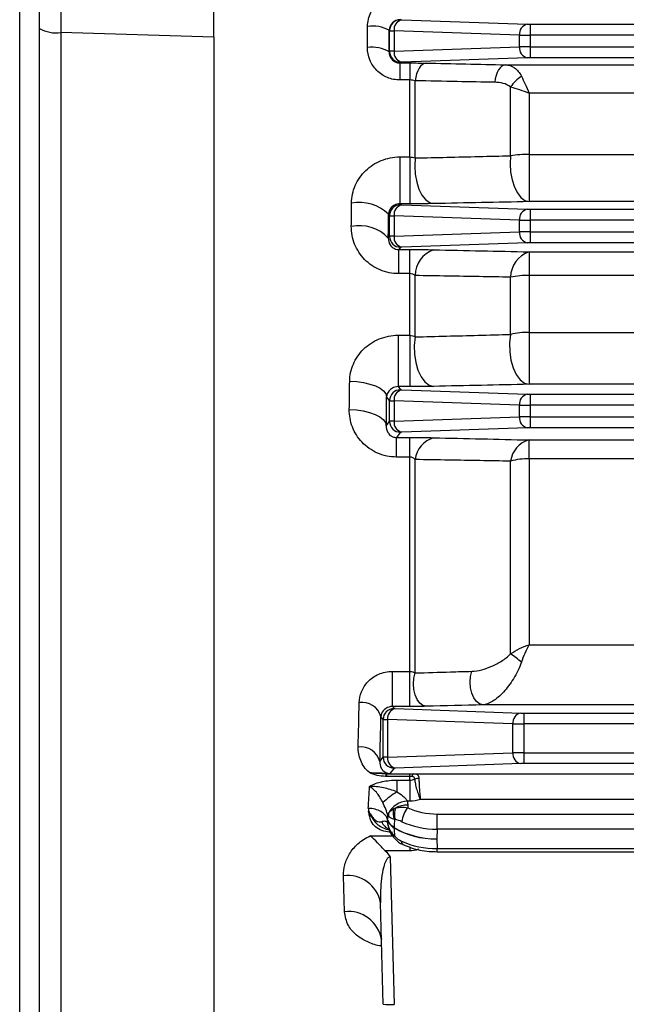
# Model space of a CAD drawing. Header units: millimetres. Extents: x -1087 to -132, y -334 to 655.
# Tile 42 of 63: x -346 to -318, y 49 to 95. Entities that reach past the tile are written whole.
import ezdxf

# ---------------------------------------------------------------- set-up
doc = ezdxf.new("R2010")
doc.units = ezdxf.units.MM

msp = doc.modelspace()

# ---------------------------------------------------------------- linework, layer by layer
at = {"color": 7, "linetype": 'Continuous', "lineweight": 25}
for p, q in [((-345.688, 41.142), (-345.688, 102.715)), ((-328.207, 94.706), (-328.2, 94.697)), ((-328.142, 94.693), (-322.383, 94.492)), ((-344.775, 40.499), (-344.775, 94.3)), ((-336.775, 93.899), (-343.793, 94.116)), ((-343.793, 94.116), (-343.793, 39.516)), ((-328.7, 94.198), (-328.713, 94.214)), ((-328.7, 93.248), (-328.7, 94.198)), ((-322.737, 93.992), (-328.496, 94.193)), ((-328.496, 94.193), (-328.496, 93.252)), ((-322.242, 94.49), (-322.242, 93.99)), ((-322.242, 94.49), (-207.382, 94.49)), ((-336.775, 93.899), (-336.775, 39.432)), ((-322.737, 93.454), (-322.737, 93.992)), ((-322.242, 93.99), (-322.242, 93.456)), ((-207.382, 93.99), (-322.242, 93.99)), ((-328.718, 93.224), (-328.7, 93.248)), ((-328.496, 93.252), (-322.737, 93.454)), ((-322.242, 93.456), (-207.382, 93.456)), ((-322.242, 93.456), (-322.242, 92.956)), ((-328.2, 92.748), (-328.227, 92.713)), ((-322.383, 92.954), (-328.142, 92.753)), ((-207.382, 92.956), (-322.242, 92.956)), ((-328.227, 92.713), (-327.775, 92.713)), ((-328.227, 92.713), (-328.227, 91.931)), ((-327.775, 92.713), (-327.775, 91.931)), ((-323.372, 92.63), (-206.178, 92.63)), ((-327.775, 91.931), (-328.227, 91.931)), ((-327.775, 88.396), (-327.775, 91.931)), ((-327.525, 88.347), (-327.525, 91.895)), ((-323.143, 88.451), (-323.143, 91.612)), ((-207.258, 91.331), (-322.293, 91.331)), ((-322.293, 91.331), (-322.293, 88.514)), ((-328.233, 88.396), (-327.775, 88.396)), ((-328.233, 88.396), (-328.233, 86.241)), ((-327.775, 88.396), (-327.775, 86.241)), ((-322.293, 88.514), (-207.258, 88.514)), ((-322.293, 88.514), (-322.293, 86.342)), ((-328.233, 86.241), (-328.2, 86.197)), ((-327.775, 86.241), (-328.233, 86.241)), ((-328.142, 86.193), (-322.383, 85.992)), ((-207.258, 86.342), (-322.293, 86.342)), ((-322.242, 85.99), (-322.242, 85.49)), ((-322.242, 85.99), (-207.382, 85.99)), ((-328.7, 85.698), (-328.749, 85.763)), ((-328.7, 84.748), (-328.7, 85.698)), ((-322.737, 85.492), (-328.496, 85.693)), ((-328.496, 85.693), (-328.496, 84.752)), ((-322.737, 84.954), (-322.737, 85.492)), ((-207.382, 85.49), (-322.242, 85.49)), ((-322.242, 85.49), (-322.242, 84.956)), ((-328.758, 84.67), (-328.7, 84.748)), ((-328.496, 84.752), (-322.737, 84.954)), ((-322.242, 84.956), (-322.242, 84.456)), ((-322.242, 84.956), (-207.382, 84.956)), ((-328.2, 84.248), (-328.28, 84.142)), ((-322.383, 84.454), (-328.142, 84.253)), ((-207.382, 84.456), (-322.242, 84.456)), ((-328.28, 84.142), (-327.775, 84.142)), ((-328.28, 83.034), (-328.28, 84.142)), ((-327.775, 83.034), (-327.775, 84.142)), ((-322.293, 84.035), (-207.258, 84.035)), ((-322.293, 84.035), (-322.293, 82.954)), ((-327.775, 83.034), (-328.28, 83.034)), ((-327.775, 80.203), (-327.775, 83.034)), ((-327.525, 80.127), (-327.525, 82.946)), ((-323.143, 80.242), (-323.143, 82.871)), ((-207.258, 82.954), (-322.293, 82.954)), ((-322.293, 82.954), (-322.293, 80.334)), ((-328.31, 80.203), (-327.775, 80.203)), ((-328.31, 80.203), (-328.31, 77.843)), ((-327.775, 80.203), (-327.775, 77.843)), ((-322.293, 80.334), (-207.258, 80.334)), ((-322.293, 80.334), (-322.293, 77.949)), ((-328.31, 77.843), (-328.2, 77.697)), ((-327.775, 77.843), (-328.31, 77.843)), ((-207.258, 77.949), (-322.293, 77.949)), ((-328.7, 77.198), (-328.834, 77.376)), ((-328.142, 77.693), (-322.383, 77.492)), ((-322.242, 77.49), (-322.242, 76.99)), ((-322.242, 77.49), (-207.382, 77.49)), ((-328.7, 76.248), (-328.7, 77.198)), ((-322.737, 76.992), (-328.496, 77.193)), ((-328.496, 77.193), (-328.496, 76.252)), ((-322.737, 76.454), (-322.737, 76.992)), ((-207.382, 76.99), (-322.242, 76.99)), ((-322.242, 76.99), (-322.242, 76.456)), ((-328.496, 76.252), (-322.737, 76.454)), ((-322.242, 76.456), (-322.242, 75.956)), ((-322.242, 76.456), (-207.382, 76.456)), ((-328.851, 76.047), (-328.7, 76.248)), ((-328.2, 75.748), (-328.381, 75.507)), ((-322.383, 75.954), (-328.142, 75.753)), ((-207.382, 75.956), (-322.242, 75.956)), ((-328.381, 75.507), (-327.775, 75.507)), ((-328.381, 74.608), (-328.381, 75.507)), ((-327.775, 74.608), (-327.775, 75.507)), ((-322.293, 75.392), (-304.606, 75.392)), ((-322.293, 74.53), (-322.293, 75.392)), ((-327.775, 74.608), (-328.381, 74.608)), ((-327.775, 64.761), (-327.775, 74.608)), ((-327.525, 64.689), (-327.525, 74.492)), ((-323.143, 65.568), (-323.143, 74.418)), ((-304.613, 74.53), (-322.293, 74.53)), ((-322.293, 74.53), (-322.293, 65.978)), ((-322.293, 65.978), (-304.996, 65.978)), ((-328.567, 64.761), (-327.775, 64.761)), ((-328.567, 63.147), (-328.567, 64.761)), ((-327.775, 63.147), (-327.775, 64.761)), ((-328.567, 63.147), (-328.496, 63.053)), ((-327.775, 63.147), (-328.567, 63.147)), ((-328.438, 63.048), (-322.679, 62.847)), ((-305.001, 63.221), (-324.418, 63.221)), ((-328.996, 62.553), (-329.097, 62.687)), ((-328.996, 60.814), (-328.996, 62.553)), ((-323.033, 62.347), (-328.791, 62.548)), ((-328.791, 62.548), (-328.791, 60.819)), ((-322.538, 62.845), (-322.538, 62.345)), ((-322.538, 62.845), (-304.729, 62.845)), ((-323.033, 61.02), (-323.033, 62.347)), ((-322.538, 62.345), (-322.538, 61.022)), ((-304.731, 62.345), (-322.538, 62.345)), ((-329.143, 60.618), (-328.996, 60.814)), ((-328.791, 60.819), (-323.033, 61.02)), ((-322.538, 61.022), (-304.765, 61.022)), ((-322.538, 61.022), (-322.538, 60.522)), ((-328.496, 60.314), (-328.681, 60.068)), ((-322.679, 60.52), (-328.438, 60.319)), ((-304.868, 60.522), (-322.538, 60.522)), ((-328.83, 60.059), (-327.775, 60.059)), ((-328.83, 59.934), (-328.83, 60.059)), ((-327.775, 59.934), (-328.83, 59.934)), ((-328.367, 59.765), (-327.775, 59.765)), ((-328.367, 59.765), (-328.367, 59.229)), ((-327.775, 59.934), (-327.775, 60.059)), ((-327.775, 59.765), (-327.775, 59.934)), ((-327.775, 59.765), (-327.775, 58.795)), ((-327.592, 60.058), (-305.228, 60.058)), ((-305.228, 58.871), (-327.284, 58.871)), ((-327.775, 58.795), (-327.883, 58.795)), ((-327.866, 58.618), (-327.866, 58.492)), ((-326.508, 57.503), (-326.508, 58.205)), ((-326.508, 58.205), (-304.419, 58.205)), ((-328.783, 57.76), (-328.764, 57.655)), ((-328.767, 57.663), (-328.766, 57.661)), ((-328.492, 57.569), (-328.493, 57.562)), ((-326.508, 57.503), (-326.531, 57.062)), ((-304.453, 57.503), (-326.508, 57.503)), ((-329.587, 57.203), (-328.558, 57.203)), ((-326.531, 57.062), (-326.508, 56.62)), ((-327.775, 56.687), (-327.775, 56.512)), ((-326.508, 56.62), (-304.453, 56.62)), ((-326.508, 56.474), (-326.508, 56.62)), ((-327.775, 56.512), (-328.898, 56.512)), ((-328.674, 56.226), (-328.496, 49.459)), ((-326.508, 56.474), (-304.421, 56.474)), ((-330.774, 53.718), (-330.818, 55.367)), ((-328.996, 49.463), (-329.119, 54.133))]:
    msp.add_line(p, q, dxfattribs=at)
at = {"color": 7, "linetype": 'Continuous', "lineweight": 25, "flags": 128}
for points in [[(-327.025, 92.706), (-327.111, 92.687), (-327.195, 92.64), (-327.274, 92.566), (-327.346, 92.468), (-327.408, 92.348), (-327.46, 92.21), (-327.499, 92.057), (-327.525, 91.895)], [(-323.372, 92.63), (-323.458, 92.611), (-323.542, 92.564), (-323.62, 92.491), (-323.692, 92.394), (-323.755, 92.275), (-323.806, 92.138), (-323.846, 91.987), (-323.872, 91.826)], [(-327.525, 88.347), (-327.543, 87.973), (-327.519, 87.599), (-327.453, 87.241), (-327.349, 86.918), (-327.212, 86.646), (-327.048, 86.438), (-326.866, 86.304), (-326.675, 86.251)], [(-323.143, 88.451), (-323.162, 88.076), (-323.139, 87.699), (-323.074, 87.34), (-322.97, 87.014), (-322.832, 86.74), (-322.668, 86.531), (-322.485, 86.396), (-322.293, 86.342)], [(-327.525, 80.127), (-327.566, 79.738), (-327.558, 79.338), (-327.501, 78.95), (-327.399, 78.596), (-327.256, 78.294), (-327.081, 78.062), (-326.884, 77.913), (-326.675, 77.854)], [(-323.143, 80.242), (-323.187, 79.851), (-323.181, 79.448), (-323.125, 79.057), (-323.022, 78.699), (-322.879, 78.394), (-322.703, 78.16), (-322.504, 78.008), (-322.293, 77.949)], [(-330.533, 78.089), (-330.207, 78.073), (-329.892, 78.03), (-329.602, 77.963), (-329.346, 77.875), (-329.134, 77.767), (-328.975, 77.645), (-328.874, 77.513), (-328.834, 77.376)], [(-330.55, 76.793), (-330.223, 76.775), (-329.909, 76.731), (-329.618, 76.661), (-329.362, 76.568), (-329.151, 76.456), (-328.991, 76.329), (-328.89, 76.191), (-328.851, 76.047)], [(-324.418, 63.221), (-324.572, 63.263), (-324.714, 63.372), (-324.836, 63.54), (-324.929, 63.756), (-324.986, 64.004), (-325.004, 64.267), (-324.981, 64.527), (-324.918, 64.765)], [(-327.025, 63.155), (-327.176, 63.197), (-327.317, 63.305), (-327.438, 63.471), (-327.53, 63.685), (-327.588, 63.93), (-327.606, 64.192), (-327.585, 64.45), (-327.525, 64.689)]]:
    msp.add_lwpolyline(points, dxfattribs=at)
at = {"color": 7, "linetype": 'Continuous', "lineweight": 25}
for centre, radius, start, end in [((-328.2, 94.197), 0.5, 90.0536, 179.9311), ((-328.038, 94.244), 0.46, 103.0329, 186.4054), ((-344.027, 95.58), 1.482, 239.6651, 279.0829), ((-329.487, 92.789), 1.622, 61.5119, 98.0037), ((-322.279, 94.043), 0.46, 103.0329, 186.4054), ((-329.493, 91.91), 1.526, 59.4737, 98.4593), ((-328.2, 93.248), 0.5, 180.0689, 269.9464), ((-328.038, 93.201), 0.46, 173.5946, 256.9671), ((-322.279, 93.402), 0.46, 173.5946, 256.9671), ((-321.66, 90.594), 1.798, 123.1235, 145.5414), ((-322.314, 83.069), 5.446, 89.7761, 98.7534), ((-330.09, 84.381), 1.925, 45.8803, 100.7484), ((-328.2, 85.697), 0.5, 90.0536, 179.9311), ((-328.038, 85.744), 0.46, 103.0329, 186.4054), ((-322.279, 85.543), 0.46, 103.0329, 186.4054), ((-330.103, 83.369), 1.871, 44.0579, 100.9346), ((-328.2, 84.748), 0.5, 180.0689, 269.9464), ((-328.038, 84.701), 0.46, 173.5946, 256.9671), ((-322.279, 84.902), 0.46, 173.5946, 256.9671), ((-326.26, 82.936), 1.266, 109.1667, 179.5552), ((-321.89, 82.849), 1.253, 108.7583, 178.9698), ((-322.313, 78.752), 4.202, 89.727, 101.3928), ((-322.312, 76.534), 3.8, 89.7088, 102.6281), ((-328.2, 77.197), 0.5, 90.0536, 179.9311), ((-328.038, 77.244), 0.46, 103.0329, 186.4054), ((-322.279, 77.043), 0.46, 103.0329, 186.4054), ((-322.279, 76.402), 0.46, 173.5946, 256.9671), ((-328.2, 76.248), 0.5, 180.0689, 269.9464), ((-328.038, 76.201), 0.46, 173.5946, 256.9671), ((-326.363, 74.369), 1.168, 105.4863, 173.9553), ((-321.996, 74.276), 1.155, 104.8742, 172.9352), ((-322.31, 71.383), 3.147, 89.6817, 105.3401), ((-326.629, 60.608), 6.063, 48.8881, 54.896), ((-329.965, 62.427), 0.906, 16.7058, 98.3726), ((-328.496, 62.553), 0.5, 90.0536, 179.9311), ((-328.334, 62.6), 0.46, 103.0329, 186.4054), ((-322.575, 62.399), 0.46, 103.0329, 186.4054), ((-330.021, 60.384), 0.908, 14.9313, 97.7412), ((-328.496, 60.814), 0.5, 180.0689, 269.9464), ((-328.334, 60.767), 0.46, 173.5946, 256.9671), ((-322.575, 60.968), 0.46, 173.5946, 256.9671), ((-328.846, 60.271), 0.213, 238.0862, 263.4661), ((-328.09, 59.913), 0.793, 169.407, 178.4668), ((-327.51, 59.917), 0.163, 119.9662, 176.348), ((-327.351, 59.294), 0.549, 90.1432, 110.1461), ((-323.298, 51.991), 8.837, 125.0078, 130.2628), ((-327.854, 57.806), 0.99, 91.684, 155.0864), ((-327.922, 58.231), 0.618, 158.7418, 206.7801), ((-327.836, 58.203), 0.646, 153.7944, 203.1829), ((-327.879, 57.447), 1.171, 89.387, 117.2788), ((-327.017, 57.754), 1.125, 139.0186, 174.9215), ((-328.235, 58.202), 0.517, 177.6647, 193.1201), ((-328.426, 58.127), 0.692, 203.2269, 244.3616), ((-328.121, 57.554), 0.374, 175.0157, 177.5256), ((-328.11, 57.577), 0.383, 178.7195, 181.2805), ((-328.571, 57.31), 0.145, 282.5833, 312.1488), ((-327.994, 56.93), 0.155, 171.2786, 235.8023), ((-330.619, 53.855), 1.526, 10.4998, 97.5012), ((-330.591, 52.191), 1.538, 9.4002, 96.8079), ((-328.715, 53.046), 3.594, 265.5123, 273.4878)]:
    msp.add_arc(centre, radius, start, end, dxfattribs=at)
for centre, major_axis, ratio, start_param, end_param in [((-328.001, 94.698), (0.2, 0), 0.034921, 3.167773, 3.926991), ((-331.496, 106.723), (0, 68.25), 0.02657, 4.516213, 4.530766), ((-330.496, 106.723), (0, 69.25), 0.026186, 4.516213, 4.530766), ((-328.001, 94.198), (0.7, 0), 0.009977, 3.167773, 3.926991), ((-322.242, 94.497), (0.2, 0), 0.034921, 3.926991, 4.712389), ((-322.242, 93.997), (0.7, 0), 0.009977, 3.926991, 4.712389), ((-328.001, 93.247), (0.7, 0), 0.009977, 2.356194, 3.115413), ((-322.242, 93.449), (0.7, 0), 0.009977, 1.570796, 2.356194), ((-328.001, 92.748), (0.2, 0), 0.034921, 2.356194, 3.115413), ((-322.242, 92.949), (0.2, 0), 0.034921, 1.570796, 2.356194), ((-332.196, 106.723), (0, 68.25), 0.026838, 4.391656, 4.408075), ((-328.001, 86.198), (0.2, 0), 0.034921, 3.167773, 3.926991), ((-322.242, 85.997), (0.2, 0), 0.034921, 3.926991, 4.712389), ((-330.497, 106.723), (0, 69.95), 0.026186, 4.391656, 4.408075), ((-328.001, 85.698), (0.7, 0), 0.009977, 3.167773, 3.926991), ((-322.242, 85.497), (0.7, 0), 0.009977, 3.926991, 4.712389), ((-328.001, 84.747), (0.7, 0), 0.009977, 2.356194, 3.115413), ((-322.242, 84.949), (0.7, 0), 0.009977, 1.570796, 2.356194), ((-328.001, 84.248), (0.2, 0), 0.034921, 2.356194, 3.115413), ((-322.242, 84.449), (0.2, 0), 0.034921, 1.570796, 2.356194), ((-332.196, 106.723), (0, 68.25), 0.026838, 4.258422, 4.279454), ((-330.497, 106.723), (0, 69.95), 0.026186, 4.258422, 4.279454), ((-328.001, 77.698), (0.2, 0), 0.034921, 3.167773, 3.926991), ((-322.242, 77.497), (0.2, 0), 0.034921, 3.926991, 4.712389), ((-328.001, 77.198), (0.7, 0), 0.009977, 3.167773, 3.926991), ((-322.242, 76.997), (0.7, 0), 0.009977, 3.926991, 4.712389), ((-322.242, 76.449), (0.7, 0), 0.009977, 1.570796, 2.356194), ((-328.001, 76.247), (0.7, 0), 0.009977, 2.356194, 3.115413), ((-328.001, 75.748), (0.2, 0), 0.034921, 2.356194, 3.115413), ((-322.242, 75.949), (0.2, 0), 0.034921, 1.570796, 2.356194), ((-331.496, 106.723), (0, 68.25), 0.02657, 3.983857, 4.023227), ((-328.296, 63.053), (0.2, 0), 0.034921, 3.167773, 3.926991), ((-330.496, 106.723), (0, 69.25), 0.026186, 3.983857, 4.023227), ((-328.296, 62.553), (0.7, 0), 0.009977, 3.167773, 3.926991), ((-322.538, 62.852), (0.2, 0), 0.034921, 3.926991, 4.712389), ((-322.538, 62.352), (0.7, 0), 0.009977, 3.926991, 4.712389), ((-328.296, 60.814), (0.7, 0), 0.009977, 2.356194, 3.115413), ((-322.538, 61.015), (0.7, 0), 0.009977, 1.570796, 2.356194), ((-328.296, 60.314), (0.2, 0), 0.034921, 2.356194, 3.115413), ((-322.538, 60.515), (0.2, 0), 0.034921, 1.570796, 2.356194), ((-329.676, 106.723), (1.813, 68.25), 0.026522, 3.927695, 3.948454), ((-329.676, 106.723), (-1.813, 68.25), 0.026522, 2.35549, 2.358207), ((-326.507, 59.998), (2.502, 0.002), 0.716781, 4.137314, 4.711294), ((-326.531, 59.183), (3.001, -0.026), 0.706757, 4.006436, 4.718547), ((-326.531, 59.183), (3.001, 0.026), 0.706757, 3.99412, 4.706231), ((-326.507, 59.65), (3.001, -0.025), 0.715229, 4.143886, 4.717866), ((-326.507, 58.716), (3.001, 0.027), 0.698284, 4.127741, 4.70558)]:
    msp.add_ellipse(centre, major_axis=major_axis, ratio=ratio, start_param=start_param, end_param=end_param, dxfattribs=at)
for points, knots in [([(-344.775, 94.3), (-344.775, 94.836), (-344.775, 95.346), (-344.775, 96.073), (-344.775, 96.311), (-344.775, 96.759), (-344.775, 96.972), (-344.775, 97.575), (-344.775, 97.935), (-344.775, 98.373), (-344.775, 98.504), (-344.775, 98.735), (-344.775, 98.835), (-344.775, 98.917)], [0, 0, 0, 0, 0.25, 0.25, 0.375, 0.375, 0.5, 0.5, 0.75, 0.75, 0.875, 0.875, 1, 1, 1, 1]), ([(-343.81, 97.964), (-343.81, 97.895), (-343.81, 97.812), (-343.81, 97.62), (-343.81, 97.511), (-343.808, 97.145), (-343.807, 96.845), (-343.805, 96.342), (-343.804, 96.165), (-343.802, 95.791), (-343.801, 95.593), (-343.798, 94.987), (-343.795, 94.562), (-343.793, 94.116)], [0, 0, 0, 0, 0.125, 0.125, 0.25, 0.25, 0.5, 0.5, 0.625, 0.625, 0.75, 0.75, 1, 1, 1, 1]), ([(-336.775, 93.899), (-336.775, 94.119), (-336.775, 94.339), (-336.775, 94.766), (-336.775, 95.179), (-336.775, 95.567), (-336.775, 95.941), (-336.775, 96.12), (-336.775, 96.454), (-336.775, 96.611), (-336.775, 96.903), (-336.775, 97.039), (-336.775, 97.406), (-336.775, 97.596), (-336.775, 97.732)], [0, 0, 0, 0, 0.125, 0.125, 0.25, 0.375, 0.375, 0.5, 0.5, 0.625, 0.625, 0.75, 0.75, 1, 1, 1, 1]), ([(-329.712, 94.395), (-329.712, 94.505), (-329.699, 94.613), (-329.649, 94.824), (-329.612, 94.929), (-329.467, 95.223), (-329.325, 95.399), (-329.154, 95.535)], [0, 0, 0, 0, 0.25, 0.25, 0.5, 0.5, 1, 1, 1, 1]), ([(-328.207, 94.706), (-328.345, 94.706), (-328.478, 94.647), (-328.661, 94.462), (-328.711, 94.339), (-328.713, 94.214)], [0, 0, 0, 0, 0.5, 0.5, 1, 1, 1, 1]), ([(-328.227, 91.931), (-328.326, 91.931), (-328.424, 91.94), (-328.616, 91.979), (-328.712, 92.008), (-328.894, 92.083), (-328.98, 92.129), (-329.142, 92.238), (-329.219, 92.301), (-329.424, 92.507), (-329.534, 92.673), (-329.68, 93.03), (-329.718, 93.224), (-329.717, 93.419)], [0, 0, 0, 0, 0.125, 0.125, 0.25, 0.25, 0.375, 0.375, 0.5, 0.5, 0.75, 0.75, 1, 1, 1, 1]), ([(-328.718, 93.224), (-328.72, 93.102), (-328.68, 92.98), (-328.553, 92.833), (-328.499, 92.79), (-328.373, 92.73), (-328.3, 92.713), (-328.227, 92.713)], [0, 0, 0, 0, 0.5, 0.5, 0.75, 0.75, 1, 1, 1, 1]), ([(-327.775, 92.713), (-327.643, 92.713), (-327.514, 92.713), (-327.261, 92.71), (-327.139, 92.708), (-327.025, 92.706)], [0, 0, 0, 0, 0.5, 0.5, 1, 1, 1, 1]), ([(-323.372, 92.63), (-323.228, 92.623), (-323.092, 92.578), (-322.904, 92.447), (-322.844, 92.392), (-322.735, 92.263), (-322.686, 92.188), (-322.643, 92.1)], [0, 0, 0, 0, 0.5, 0.5, 0.75, 0.75, 1, 1, 1, 1]), ([(-323.872, 91.826), (-324.445, 91.837), (-325.017, 91.847), (-325.59, 91.858), (-326.235, 91.87), (-326.88, 91.883), (-327.525, 91.895)], [0, 0, 0, 0, 0.002, 0.002, 0.002, 0.004253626, 0.004253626, 0.004253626, 0.004253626]), ([(-322.643, 92.1), (-322.589, 91.991), (-322.532, 91.871), (-322.414, 91.612), (-322.353, 91.473), (-322.293, 91.331)], [0, 0, 0, 0, 0.5, 0.5, 1, 1, 1, 1]), ([(-323.143, 91.612), (-323.244, 91.695), (-323.365, 91.743), (-323.613, 91.808), (-323.741, 91.823), (-323.872, 91.826)], [0, 0, 0, 0, 0.5, 0.5, 1, 1, 1, 1]), ([(-323.143, 91.612), (-323.012, 91.578), (-322.875, 91.537), (-322.588, 91.442), (-322.44, 91.388), (-322.293, 91.331)], [0, 0, 0, 0, 0.5, 0.5, 1, 1, 1, 1]), ([(-330.449, 86.272), (-330.447, 86.412), (-330.432, 86.549), (-330.375, 86.819), (-330.332, 86.953), (-330.22, 87.21), (-330.153, 87.331), (-329.993, 87.562), (-329.899, 87.671), (-329.695, 87.868), (-329.584, 87.956), (-329.344, 88.112), (-329.214, 88.179), (-328.815, 88.339), (-328.525, 88.396), (-328.233, 88.396)], [0, 0, 0, 0, 0.125, 0.125, 0.25, 0.25, 0.375, 0.375, 0.5, 0.5, 0.625, 0.625, 0.75, 0.75, 1, 1, 1, 1]), ([(-327.525, 88.347), (-326.551, 88.37), (-325.576, 88.393), (-324.602, 88.416), (-324.115, 88.428), (-323.629, 88.439), (-323.143, 88.451)], [0, 0, 0, 0, 0.0034, 0.0034, 0.0034, 0.005097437, 0.005097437, 0.005097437, 0.005097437]), ([(-328.233, 86.241), (-328.32, 86.241), (-328.4, 86.22), (-328.533, 86.155), (-328.585, 86.112), (-328.709, 85.973), (-328.746, 85.868), (-328.749, 85.763)], [0, 0, 0, 0, 0.25, 0.25, 0.5, 0.5, 1, 1, 1, 1]), ([(-326.675, 86.251), (-326.842, 86.248), (-327.018, 86.245), (-327.388, 86.242), (-327.581, 86.241), (-327.775, 86.241)], [0, 0, 0, 0, 0.5, 0.5, 1, 1, 1, 1]), ([(-328.28, 83.034), (-328.428, 83.034), (-328.573, 83.048), (-328.859, 83.106), (-329.001, 83.149), (-329.403, 83.318), (-329.646, 83.484), (-329.944, 83.787), (-330.033, 83.899), (-330.187, 84.135), (-330.252, 84.259), (-330.356, 84.518), (-330.395, 84.654), (-330.447, 84.927), (-330.459, 85.066), (-330.458, 85.206)], [0, 0, 0, 0, 0.125, 0.125, 0.25, 0.25, 0.5, 0.5, 0.625, 0.625, 0.75, 0.75, 0.875, 0.875, 1, 1, 1, 1]), ([(-328.758, 84.67), (-328.763, 84.562), (-328.739, 84.456), (-328.64, 84.306), (-328.596, 84.257), (-328.501, 84.196), (-328.464, 84.177), (-328.378, 84.15), (-328.329, 84.142), (-328.28, 84.142)], [0, 0, 0, 0, 0.5, 0.5, 0.75, 0.75, 0.875, 0.875, 1, 1, 1, 1]), ([(-327.775, 84.142), (-327.58, 84.142), (-327.39, 84.141), (-327.019, 84.138), (-326.84, 84.135), (-326.675, 84.131)], [0, 0, 0, 0, 0.5, 0.5, 1, 1, 1, 1]), ([(-327.525, 82.946), (-327.557, 82.97), (-327.593, 82.991), (-327.678, 83.024), (-327.726, 83.034), (-327.775, 83.034)], [0, 0, 0, 0, 0.5, 0.5, 1, 1, 1, 1]), ([(-323.143, 82.871), (-324.103, 82.888), (-325.064, 82.904), (-326.026, 82.92), (-326.525, 82.929), (-327.025, 82.937), (-327.525, 82.946)], [0, 0, 0, 0, 0.003400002, 0.003400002, 0.003400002, 0.00516695, 0.00516695, 0.00516695, 0.00516695]), ([(-330.533, 78.089), (-330.53, 78.361), (-330.474, 78.626), (-330.31, 79.006), (-330.243, 79.126), (-330.086, 79.354), (-329.995, 79.463), (-329.792, 79.662), (-329.681, 79.751), (-329.441, 79.909), (-329.31, 79.978), (-329.039, 80.088), (-328.899, 80.13), (-328.609, 80.188), (-328.459, 80.203), (-328.31, 80.203)], [0, 0, 0, 0, 0.25, 0.25, 0.375, 0.375, 0.5, 0.5, 0.625, 0.625, 0.75, 0.75, 0.875, 0.875, 1, 1, 1, 1]), ([(-327.775, 80.203), (-327.726, 80.203), (-327.679, 80.194), (-327.595, 80.167), (-327.558, 80.148), (-327.525, 80.127)], [0, 0, 0, 0, 0.5, 0.5, 1, 1, 1, 1]), ([(-327.525, 80.127), (-326.561, 80.152), (-325.596, 80.177), (-324.632, 80.203), (-324.136, 80.216), (-323.639, 80.229), (-323.143, 80.242)], [0, 0, 0, 0, 0.003400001, 0.003400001, 0.003400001, 0.005152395, 0.005152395, 0.005152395, 0.005152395]), ([(-328.31, 77.843), (-328.363, 77.843), (-328.413, 77.835), (-328.5, 77.811), (-328.539, 77.794), (-328.638, 77.74), (-328.686, 77.697), (-328.797, 77.564), (-328.829, 77.47), (-328.834, 77.376)], [0, 0, 0, 0, 0.125, 0.125, 0.25, 0.25, 0.5, 0.5, 1, 1, 1, 1]), ([(-326.675, 77.854), (-326.841, 77.851), (-327.016, 77.848), (-327.387, 77.844), (-327.581, 77.843), (-327.775, 77.843)], [0, 0, 0, 0, 0.5, 0.5, 1, 1, 1, 1]), ([(-328.381, 74.608), (-328.534, 74.608), (-328.684, 74.624), (-328.979, 74.685), (-329.124, 74.732), (-329.531, 74.91), (-329.772, 75.082), (-330.064, 75.392), (-330.15, 75.505), (-330.297, 75.741), (-330.359, 75.864), (-330.506, 76.25), (-330.554, 76.518), (-330.55, 76.793)], [0, 0, 0, 0, 0.125, 0.125, 0.25, 0.25, 0.5, 0.5, 0.625, 0.625, 0.75, 0.75, 1, 1, 1, 1]), ([(-328.851, 76.047), (-328.856, 75.944), (-328.837, 75.841), (-328.752, 75.693), (-328.715, 75.645), (-328.627, 75.577), (-328.592, 75.555), (-328.502, 75.52), (-328.443, 75.507), (-328.381, 75.507)], [0, 0, 0, 0, 0.5, 0.5, 0.75, 0.75, 0.875, 0.875, 1, 1, 1, 1]), ([(-327.775, 75.507), (-327.579, 75.507), (-327.388, 75.506), (-327.015, 75.502), (-326.838, 75.499), (-326.675, 75.495)], [0, 0, 0, 0, 0.5, 0.5, 1, 1, 1, 1]), ([(-327.525, 74.492), (-327.554, 74.521), (-327.587, 74.548), (-327.67, 74.592), (-327.721, 74.608), (-327.775, 74.608)], [0, 0, 0, 0, 0.5, 0.5, 1, 1, 1, 1]), ([(-323.143, 74.418), (-324.083, 74.434), (-325.024, 74.45), (-325.967, 74.466), (-326.486, 74.474), (-327.006, 74.483), (-327.525, 74.492)], [0, 0, 0, 0, 0.003400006, 0.003400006, 0.003400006, 0.005271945, 0.005271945, 0.005271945, 0.005271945]), ([(-323.143, 65.568), (-323.012, 65.656), (-322.875, 65.735), (-322.588, 65.873), (-322.44, 65.932), (-322.293, 65.978)], [0, 0, 0, 0, 0.5, 0.5, 1, 1, 1, 1]), ([(-322.643, 65.176), (-322.589, 65.324), (-322.532, 65.466), (-322.414, 65.736), (-322.353, 65.864), (-322.293, 65.978)], [0, 0, 0, 0, 0.5, 0.5, 1, 1, 1, 1]), ([(-324.918, 64.765), (-324.773, 64.769), (-324.622, 64.795), (-324.317, 64.874), (-324.161, 64.928), (-323.855, 65.059), (-323.702, 65.138), (-323.48, 65.279), (-323.408, 65.329), (-323.269, 65.44), (-323.202, 65.501), (-323.143, 65.568)], [0, 0, 0, 0, 0.25, 0.25, 0.5, 0.5, 0.75, 0.75, 0.875, 0.875, 1, 1, 1, 1]), ([(-322.643, 65.176), (-322.691, 65.043), (-322.747, 64.912), (-322.872, 64.659), (-322.939, 64.539), (-323.081, 64.308), (-323.157, 64.197), (-323.313, 63.992), (-323.392, 63.897), (-323.633, 63.637), (-323.802, 63.492), (-324.042, 63.341), (-324.12, 63.301), (-324.273, 63.243), (-324.348, 63.225), (-324.418, 63.221)], [0, 0, 0, 0, 0.125, 0.125, 0.25, 0.25, 0.375, 0.375, 0.5, 0.5, 0.75, 0.75, 0.875, 0.875, 1, 1, 1, 1]), ([(-330.096, 63.323), (-330.093, 63.495), (-330.058, 63.662), (-329.924, 63.989), (-329.825, 64.145), (-329.559, 64.422), (-329.393, 64.542), (-329.104, 64.67), (-329.002, 64.703), (-328.79, 64.749), (-328.678, 64.761), (-328.567, 64.761)], [0, 0, 0, 0, 0.25, 0.25, 0.5, 0.5, 0.75, 0.75, 0.875, 0.875, 1, 1, 1, 1]), ([(-327.775, 64.761), (-327.723, 64.761), (-327.673, 64.752), (-327.59, 64.725), (-327.555, 64.707), (-327.525, 64.689)], [0, 0, 0, 0, 0.5, 0.5, 1, 1, 1, 1]), ([(-327.525, 64.689), (-326.982, 64.704), (-326.439, 64.72), (-325.897, 64.736), (-325.571, 64.746), (-325.244, 64.755), (-324.918, 64.765)], [0, 0, 0, 0, 0.002000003, 0.002000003, 0.002000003, 0.003205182, 0.003205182, 0.003205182, 0.003205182]), ([(-328.567, 63.147), (-328.628, 63.147), (-328.683, 63.136), (-328.776, 63.108), (-328.813, 63.09), (-328.91, 63.034), (-328.955, 62.992), (-329.06, 62.864), (-329.091, 62.775), (-329.097, 62.687)], [0, 0, 0, 0, 0.125, 0.125, 0.25, 0.25, 0.5, 0.5, 1, 1, 1, 1]), ([(-327.025, 63.155), (-327.135, 63.153), (-327.253, 63.15), (-327.508, 63.147), (-327.64, 63.147), (-327.775, 63.147)], [0, 0, 0, 0, 0.5, 0.5, 1, 1, 1, 1]), ([(-329.63, 60.109), (-329.722, 60.189), (-329.801, 60.277), (-329.932, 60.462), (-329.985, 60.558), (-330.068, 60.759), (-330.099, 60.863), (-330.137, 61.071), (-330.145, 61.177), (-330.143, 61.284)], [0, 0, 0, 0, 0.25, 0.25, 0.5, 0.5, 0.75, 0.75, 1, 1, 1, 1]), ([(-329.143, 60.618), (-329.15, 60.515), (-329.134, 60.414), (-329.055, 60.266), (-329.021, 60.217), (-328.938, 60.148), (-328.905, 60.125), (-328.839, 60.096), (-328.813, 60.086), (-328.753, 60.072), (-328.717, 60.068), (-328.681, 60.068)], [0, 0, 0, 0, 0.5, 0.5, 0.75, 0.75, 0.875, 0.875, 0.9375, 0.9375, 1, 1, 1, 1]), ([(-328.883, 59.935), (-329.016, 59.939), (-329.149, 59.953), (-329.401, 60.009), (-329.522, 60.053), (-329.63, 60.109)], [0, 0, 0, 0, 0.5, 0.5, 1, 1, 1, 1]), ([(-329.63, 60.109), (-329.512, 60.095), (-329.391, 60.091), (-329.222, 60.095), (-329.167, 60.097), (-329.062, 60.098), (-329.011, 60.096), (-328.958, 60.09)], [0, 0, 0, 0, 0.5, 0.5, 0.75, 0.75, 1, 1, 1, 1]), ([(-328.87, 60.059), (-328.992, 60.06), (-329.117, 60.058), (-329.372, 60.069), (-329.505, 60.084), (-329.63, 60.109)], [0, 0, 0, 0, 0.5, 0.5, 1, 1, 1, 1]), ([(-329.623, 59.475), (-329.447, 59.578), (-329.246, 59.648), (-328.817, 59.742), (-328.592, 59.765), (-328.367, 59.765)], [0, 0, 0, 0, 0.5, 0.5, 1, 1, 1, 1]), ([(-328.958, 60.09), (-328.918, 60.086), (-328.878, 60.081), (-328.839, 60.078), (-328.817, 60.075), (-328.796, 60.073), (-328.774, 60.072), (-328.761, 60.071), (-328.749, 60.07), (-328.736, 60.069), (-328.726, 60.068), (-328.717, 60.068), (-328.707, 60.068), (-328.702, 60.068), (-328.696, 60.068), (-328.691, 60.068), (-328.689, 60.068), (-328.688, 60.068), (-328.687, 60.068), (-328.685, 60.068), (-328.683, 60.068), (-328.681, 60.068)], [0, 0, 0, 0, 0.0001384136, 0.0001384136, 0.0001384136, 0.0002168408, 0.0002168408, 0.0002168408, 0.0002620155, 0.0002620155, 0.0002620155, 0.0002947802, 0.0002947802, 0.0002947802, 0.0003141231, 0.0003141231, 0.0003141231, 0.0003177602, 0.0003177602, 0.0003177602, 0.0003248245, 0.0003248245, 0.0003248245, 0.0003248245]), ([(-327.54, 59.809), (-327.541, 59.842), (-327.552, 59.87), (-327.597, 59.91), (-327.633, 59.922), (-327.673, 59.927)], [0, 0, 0, 0, 0.5, 0.5, 1, 1, 1, 1]), ([(-327.592, 60.058), (-327.508, 60.056), (-327.448, 60.044), (-327.371, 59.974), (-327.353, 59.917), (-327.353, 59.843)], [0, 0, 0, 0, 0.5, 0.5, 1, 1, 1, 1]), ([(-327.54, 59.809), (-327.539, 59.744), (-327.53, 59.669), (-327.501, 59.507), (-327.48, 59.42), (-327.43, 59.249), (-327.402, 59.163), (-327.343, 59.005), (-327.313, 58.931), (-327.284, 58.871)], [0, 0, 0, 0, 0.25, 0.25, 0.5, 0.5, 0.75, 0.75, 1, 1, 1, 1]), ([(-327.353, 59.843), (-327.352, 59.777), (-327.35, 59.701), (-327.342, 59.534), (-327.337, 59.445), (-327.324, 59.266), (-327.316, 59.177), (-327.3, 59.012), (-327.292, 58.935), (-327.284, 58.871)], [0, 0, 0, 0, 0.25, 0.25, 0.5, 0.5, 0.75, 0.75, 1, 1, 1, 1]), ([(-328.367, 59.229), (-328.568, 59.307), (-328.773, 59.368), (-329.194, 59.451), (-329.408, 59.475), (-329.623, 59.475)], [0, 0, 0, 0, 0.5, 0.5, 1, 1, 1, 1]), ([(-329.009, 58.734), (-329.082, 58.886), (-329.166, 59.028), (-329.319, 59.22), (-329.374, 59.279), (-329.492, 59.387), (-329.556, 59.435), (-329.623, 59.475)], [0, 0, 0, 0, 0.5, 0.5, 0.75, 0.75, 1, 1, 1, 1]), ([(-328.367, 59.229), (-328.268, 59.168), (-328.172, 59.103), (-328.041, 58.994), (-328.001, 58.956), (-327.931, 58.878), (-327.901, 58.836), (-327.883, 58.795)], [0, 0, 0, 0, 0.5, 0.5, 0.75, 0.75, 1, 1, 1, 1]), ([(-328.791, 57.944), (-328.829, 58.087), (-328.941, 58.222), (-329.18, 58.363), (-329.272, 58.4), (-329.467, 58.45), (-329.572, 58.463), (-329.676, 58.463)], [0, 0, 0, 0, 0.5, 0.5, 0.75, 0.75, 1, 1, 1, 1]), ([(-328.78, 58.136), (-328.8, 58.223), (-328.837, 58.33), (-328.918, 58.536), (-328.963, 58.636), (-329.009, 58.734)], [0, 0, 0, 0, 0.5, 0.5, 1, 1, 1, 1]), ([(-328.415, 58.488), (-328.336, 58.51), (-328.25, 58.521), (-328.064, 58.523), (-327.965, 58.513), (-327.866, 58.492)], [0, 0, 0, 0, 0.5, 0.5, 1, 1, 1, 1]), ([(-329.669, 58.332), (-329.636, 58.277), (-329.602, 58.221), (-329.527, 58.109), (-329.486, 58.053), (-329.41, 57.97), (-329.382, 57.943), (-329.316, 57.892), (-329.278, 57.869), (-329.202, 57.843), (-329.167, 57.839), (-329.108, 57.841), (-329.083, 57.845), (-329.062, 57.854)], [0, 0, 0, 0, 0.25, 0.25, 0.5, 0.5, 0.625, 0.625, 0.75, 0.75, 0.875, 0.875, 1, 1, 1, 1]), ([(-328.573, 57.359), (-328.673, 57.367), (-328.905, 57.386), (-329.224, 57.515), (-329.491, 57.733), (-329.59, 57.986), (-329.63, 58.153), (-329.653, 58.255), (-329.661, 58.292), (-329.668, 58.329), (-329.669, 58.332)], [0, 0, 0, 0, 0.153555, 0.354944, 0.54792, 0.769849, 0.918616, 0.918806, 0.993743, 1, 1, 1, 1]), ([(-329.669, 58.332), (-329.667, 58.329), (-329.65, 58.293), (-329.6, 58.191), (-329.495, 58.001), (-329.324, 57.771), (-329.07, 57.591), (-328.854, 57.502), (-328.724, 57.488), (-328.697, 57.485)], [0, 0, 0, 0, 0.008348, 0.104001, 0.294137, 0.553868, 0.748862, 0.94743, 1, 1, 1, 1]), ([(-328.79, 57.943), (-328.772, 57.869), (-328.737, 57.8), (-328.635, 57.669), (-328.569, 57.611), (-328.493, 57.562)], [0, 0, 0, 0, 0.5, 0.5, 1, 1, 1, 1]), ([(-328.752, 58.223), (-328.758, 58.209), (-328.763, 58.196), (-328.767, 58.184), (-328.77, 58.177), (-328.772, 58.17), (-328.774, 58.163), (-328.775, 58.159), (-328.776, 58.155), (-328.777, 58.151), (-328.778, 58.149), (-328.778, 58.146), (-328.779, 58.144), (-328.779, 58.143), (-328.779, 58.142), (-328.779, 58.141), (-328.779, 58.14), (-328.779, 58.14), (-328.78, 58.139), (-328.78, 58.139), (-328.78, 58.139), (-328.78, 58.139), (-328.78, 58.138), (-328.78, 58.137), (-328.78, 58.136)], [0, 0, 0, 0, 0.0000737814, 0.0000737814, 0.0000737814, 0.000115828, 0.000115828, 0.000115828, 0.0001396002, 0.0001396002, 0.0001396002, 0.0001530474, 0.0001530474, 0.0001530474, 0.0001606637, 0.0001606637, 0.0001606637, 0.0001635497, 0.0001635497, 0.0001635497, 0.0001645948, 0.0001645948, 0.0001645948, 0.0001706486, 0.0001706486, 0.0001706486, 0.0001706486]), ([(-328.739, 58.084), (-328.747, 58.092), (-328.754, 58.099), (-328.761, 58.107), (-328.764, 58.112), (-328.767, 58.116), (-328.771, 58.12), (-328.772, 58.123), (-328.774, 58.125), (-328.775, 58.127), (-328.776, 58.129), (-328.777, 58.13), (-328.778, 58.131), (-328.778, 58.132), (-328.779, 58.133), (-328.779, 58.134), (-328.779, 58.134), (-328.779, 58.134), (-328.779, 58.134), (-328.78, 58.135), (-328.78, 58.135), (-328.78, 58.136)], [0, 0, 0, 0, 0.0000757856, 0.0000757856, 0.0000757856, 0.0001164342, 0.0001164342, 0.0001164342, 0.0001384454, 0.0001384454, 0.0001384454, 0.0001503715, 0.0001503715, 0.0001503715, 0.0001575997, 0.0001575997, 0.0001575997, 0.0001587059, 0.0001587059, 0.0001587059, 0.0001644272, 0.0001644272, 0.0001644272, 0.0001644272]), ([(-329.062, 57.854), (-329.004, 57.879), (-328.949, 57.894), (-328.851, 57.876), (-328.806, 57.841), (-328.783, 57.76)], [0, 0, 0, 0, 0.5, 0.5, 1, 1, 1, 1]), ([(-328.783, 57.754), (-328.77, 57.689), (-328.731, 57.504), (-328.654, 57.292), (-328.548, 57.191), (-328.531, 57.175)], [0, 0, 0, 0, 0.316507, 0.891204, 1, 1, 1, 1]), ([(-330.818, 55.367), (-330.823, 55.54), (-330.802, 55.71), (-330.709, 56.048), (-330.637, 56.218), (-330.438, 56.541), (-330.312, 56.695), (-329.994, 56.979), (-329.807, 57.105), (-329.587, 57.203)], [0, 0, 0, 0, 0.25, 0.25, 0.5, 0.5, 0.75, 0.75, 1, 1, 1, 1]), ([(-328.898, 56.512), (-328.962, 56.571), (-329.02, 56.635), (-329.136, 56.76), (-329.192, 56.822), (-329.363, 57.003), (-329.475, 57.112), (-329.587, 57.203)], [0, 0, 0, 0, 0.25, 0.25, 0.5, 0.5, 1, 1, 1, 1]), ([(-328.588, 57.235), (-328.542, 57.177), (-328.409, 57.008), (-328.229, 56.849), (-328.088, 56.808), (-328.079, 56.805)], [0, 0, 0, 0, 0.331704, 0.955454, 1, 1, 1, 1]), ([(-328.081, 56.801), (-327.96, 56.751), (-327.585, 56.597), (-327.042, 56.489), (-326.631, 56.477), (-326.508, 56.474)], [0, 0, 0, 0, 0.251638, 0.776018, 1, 1, 1, 1]), ([(-327.376, 56.591), (-327.379, 56.589), (-327.496, 56.52), (-327.638, 56.516), (-327.775, 56.512)], [0, 0, 0, 0, 0.027959, 1, 1, 1, 1]), ([(-328.674, 56.226), (-328.723, 56.231), (-328.767, 56.2), (-328.831, 56.129), (-328.854, 56.089), (-328.916, 55.963), (-328.945, 55.873), (-329.019, 55.605), (-329.049, 55.423), (-329.116, 54.871), (-329.128, 54.502), (-329.119, 54.133)], [0, 0, 0, 0, 0.0625, 0.0625, 0.125, 0.125, 0.25, 0.25, 0.5, 0.5, 1, 1, 1, 1]), ([(-329.066, 52.146), (-329.101, 52.149), (-329.349, 52.172), (-329.764, 52.34), (-330.263, 52.645), (-330.67, 53.113), (-330.736, 53.499), (-330.774, 53.718)], [0, 0, 0, 0, 0.032104, 0.228291, 0.437367, 0.681685, 1, 1, 1, 1]), ([(-329.113, 52.589), (-329.115, 52.592), (-329.125, 52.602), (-329.069, 52.498), (-329.077, 52.457), (-329.078, 52.451)], [0, 0, 0, 0, 0.172545, 0.885599, 1, 1, 1, 1])]:
    msp.add_open_spline(points, degree=3, knots=knots, dxfattribs=at)
for points in [[(-327.025, 92.706), (-325.807, 92.681), (-324.59, 92.655), (-323.372, 92.63)], [(-327.525, 91.895), (-327.598, 91.917), (-327.685, 91.931), (-327.775, 91.931)], [(-327.775, 88.396), (-327.683, 88.396), (-327.596, 88.377), (-327.525, 88.347)], [(-322.293, 86.342), (-323.753, 86.312), (-325.214, 86.282), (-326.675, 86.251)], [(-326.675, 84.131), (-325.213, 84.099), (-323.752, 84.067), (-322.293, 84.035)], [(-322.293, 77.949), (-323.752, 77.917), (-325.213, 77.886), (-326.675, 77.854)], [(-326.675, 75.495), (-325.211, 75.461), (-323.75, 75.427), (-322.293, 75.392)], [(-324.418, 63.221), (-325.285, 63.199), (-326.154, 63.177), (-327.025, 63.155)], [(-328.83, 59.934), (-328.848, 59.934), (-328.866, 59.934), (-328.883, 59.935)], [(-328.87, 60.059), (-328.857, 60.059), (-328.843, 60.059), (-328.83, 60.059)], [(-328.83, 60.059), (-328.763, 60.062), (-328.707, 60.065), (-328.681, 60.068)], [(-327.775, 60.059), (-327.713, 60.059), (-327.652, 60.059), (-327.592, 60.058)], [(-327.673, 59.927), (-327.706, 59.931), (-327.74, 59.934), (-327.775, 59.934)], [(-327.775, 59.765), (-327.693, 59.765), (-327.613, 59.78), (-327.54, 59.809)], [(-327.284, 58.871), (-327.437, 58.822), (-327.605, 58.795), (-327.775, 58.795)], [(-328.752, 58.223), (-328.708, 58.312), (-328.621, 58.394), (-328.498, 58.455)], [(-328.498, 58.455), (-328.472, 58.467), (-328.444, 58.479), (-328.415, 58.488)], [(-327.883, 58.795), (-327.872, 58.737), (-327.866, 58.678), (-327.866, 58.618)], [(-328.791, 57.944), (-328.79, 57.951), (-328.79, 57.959), (-328.789, 57.966)], [(-328.79, 57.943), (-328.791, 57.943), (-328.791, 57.943), (-328.791, 57.944)], [(-328.78, 57.752), (-328.784, 57.815), (-328.787, 57.879), (-328.79, 57.943)], [(-328.789, 57.966), (-328.786, 58.023), (-328.783, 58.079), (-328.78, 58.136)], [(-328.493, 57.586), (-328.648, 57.687), (-328.752, 57.822), (-328.789, 57.966)], [(-328.495, 57.57), (-328.648, 57.675), (-328.753, 57.817), (-328.789, 57.966)], [(-328.474, 57.952), (-328.596, 57.99), (-328.684, 58.035), (-328.739, 58.084)], [(-328.474, 57.952), (-328.48, 57.83), (-328.487, 57.708), (-328.493, 57.586)], [(-328.43, 57.949), (-328.445, 57.95), (-328.459, 57.952), (-328.474, 57.952)], [(-328.137, 57.854), (-328.242, 57.903), (-328.342, 57.937), (-328.43, 57.949)], [(-328.783, 57.76), (-328.782, 57.757), (-328.781, 57.754), (-328.78, 57.752)], [(-328.474, 57.203), (-328.635, 57.347), (-328.74, 57.545), (-328.78, 57.752)], [(-328.492, 57.569), (-328.493, 57.569), (-328.494, 57.57), (-328.495, 57.57)], [(-328.493, 57.586), (-328.493, 57.586), (-328.493, 57.586), (-328.492, 57.586)], [(-328.493, 57.562), (-328.487, 57.443), (-328.48, 57.323), (-328.474, 57.203)], [(-328.474, 57.203), (-328.38, 57.094), (-328.267, 57.007), (-328.147, 56.953)], [(-328.898, 56.512), (-328.809, 56.429), (-328.731, 56.331), (-328.674, 56.226)]]:
    msp.add_open_spline(points, degree=3, dxfattribs=at)

doc.saveas('drawing.dxf')
